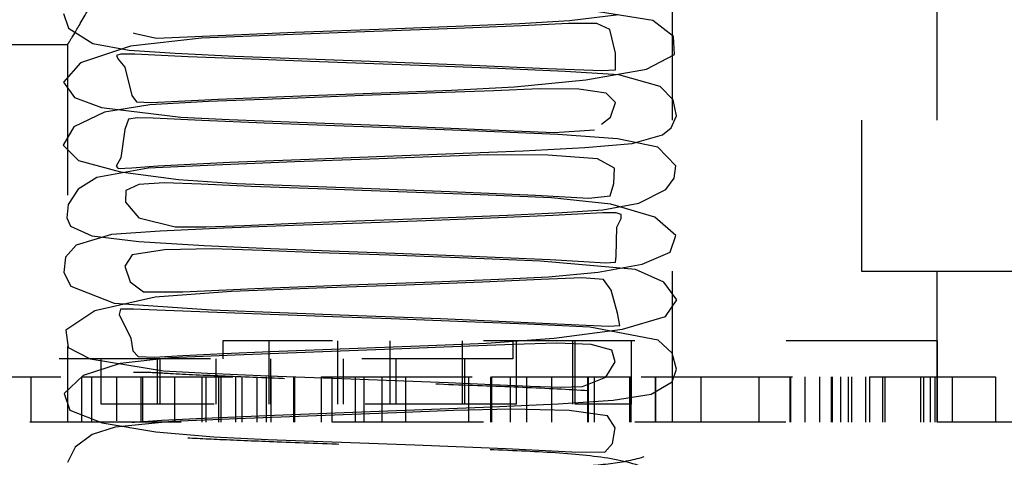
# Model space of a CAD drawing. Header units: inches. Extents: x 1772 to 2706, y -534 to -52.
# Tile 22 of 61: x 1873.897 to 1874.548, y -501.724 to -501.435. Entities that reach past the tile are written whole.
import ezdxf

# ---------------------------------------------------------------- set-up
doc = ezdxf.new("R2010")
doc.units = ezdxf.units.IN
doc.header["$LTSCALE"] = 0.5
doc.header["$MEASUREMENT"] = 0
doc.linetypes.add('HIDDEN', pattern=[0.225, 0.15, -0.075])
doc.layers.add('SID-M-H', color=4, linetype='HIDDEN')

msp = doc.modelspace()

# ---------------------------------------------------------------- linework, layer by layer
at = {"layer": 'SID-M-H'}
for p, q in [((1874.45341, -494.10102), (1874.45341, -501.60102)), ((1874.32841, -501.70102), (1874.32841, -500.95102)), ((1874.50341, -501.70102), (1874.50341, -500.95102)), ((1873.92567, -501.43053), (1873.92906, -501.44025)), ((1874.31534, -501.43516), (1874.26292, -501.4268)), ((1874.22722, -501.43717), (1874.26032, -501.43509)), ((1874.2784, -501.43707), (1874.25952, -501.43716)), ((1874.26032, -501.43509), (1874.29278, -501.43103)), ((1874.28683, -501.44098), (1874.2784, -501.43707)), ((1874.32895, -501.44577), (1874.31534, -501.43516)), ((1873.92906, -501.44025), (1873.94505, -501.45024)), ((1873.972, -501.44327), (1873.97215, -501.44358)), ((1873.97215, -501.44358), (1873.9872, -501.44674)), ((1874.04842, -501.44412), (1874.07879, -501.44286)), ((1874.13091, -501.44245), (1874.07155, -501.44453)), ((1874.07879, -501.44286), (1874.14031, -501.44057)), ((1874.18564, -501.4404), (1874.13091, -501.44245)), ((1874.14031, -501.44057), (1874.19051, -501.43868)), ((1874.22872, -501.43864), (1874.18564, -501.4404)), ((1874.19051, -501.43868), (1874.22722, -501.43717)), ((1874.25952, -501.43716), (1874.22872, -501.43864)), ((1874.29073, -501.45665), (1874.28683, -501.44098)), ((1874.01696, -501.44688), (1873.96993, -501.45205)), ((1873.9872, -501.44674), (1874.02268, -501.44534)), ((1874.07155, -501.44453), (1874.01696, -501.44688)), ((1874.02268, -501.44534), (1874.04842, -501.44412)), ((1874.32964, -501.45765), (1874.32895, -501.44577)), ((1873.62841, -501.45102), (1873.92854, -501.45102)), ((1873.92841, -501.45081), (1873.92841, -501.70102)), ((1873.96993, -501.45205), (1873.93684, -501.46311)), ((1873.94505, -501.45024), (1873.96922, -501.45477)), ((1873.96922, -501.45477), (1873.99953, -501.45681)), ((1873.93684, -501.46311), (1873.92577, -501.47596)), ((1873.96363, -501.45728), (1873.96068, -501.45833)), ((1873.96068, -501.45833), (1873.96194, -501.46067)), ((1873.96194, -501.46067), (1873.96621, -501.46601)), ((1873.97284, -501.45738), (1873.96363, -501.45728)), ((1874.00816, -501.45906), (1873.97284, -501.45738)), ((1873.99953, -501.45681), (1874.03895, -501.45863)), ((1874.04992, -501.4607), (1874.00816, -501.45906)), ((1874.03895, -501.45863), (1874.08681, -501.46053)), ((1874.08881, -501.46214), (1874.04992, -501.4607)), ((1874.08681, -501.46053), (1874.14031, -501.46253)), ((1874.1249, -501.46348), (1874.08881, -501.46214)), ((1874.14031, -501.46253), (1874.19567, -501.46476)), ((1874.29062, -501.46764), (1874.29073, -501.45665)), ((1874.31119, -501.46732), (1874.32964, -501.45765)), ((1873.96621, -501.46601), (1873.97092, -501.4847)), ((1874.16707, -501.46502), (1874.1249, -501.46348)), ((1874.21292, -501.46679), (1874.16707, -501.46502)), ((1874.19567, -501.46476), (1874.24572, -501.46694)), ((1874.25734, -501.46878), (1874.21292, -501.46679)), ((1874.24572, -501.46694), (1874.2817, -501.46823)), ((1874.29281, -501.47095), (1874.25734, -501.46878)), ((1874.271, -501.47443), (1874.31119, -501.46732)), ((1874.2817, -501.46823), (1874.29062, -501.46764)), ((1873.92577, -501.47596), (1873.93298, -501.486)), ((1874.22396, -501.4789), (1874.271, -501.47443)), ((1874.32022, -501.47868), (1874.29281, -501.47095)), ((1874.08845, -501.48464), (1874.14165, -501.48266)), ((1874.14165, -501.48266), (1874.18221, -501.48113)), ((1874.21026, -501.48155), (1874.17179, -501.48306)), ((1874.18221, -501.48113), (1874.22396, -501.4789)), ((1874.2405, -501.48038), (1874.21026, -501.48155)), ((1874.26649, -501.4805), (1874.2405, -501.48038)), ((1874.28457, -501.48322), (1874.26649, -501.4805)), ((1874.32882, -501.48752), (1874.32022, -501.47868)), ((1873.93298, -501.486), (1873.95088, -501.49262)), ((1873.97092, -501.4847), (1873.97397, -501.48892)), ((1873.97397, -501.48892), (1873.98364, -501.48947)), ((1874.02161, -501.48867), (1873.98287, -501.49092)), ((1873.98364, -501.48947), (1874.00162, -501.48845)), ((1874.00162, -501.48845), (1874.02793, -501.48709)), ((1874.06991, -501.48684), (1874.02161, -501.48867)), ((1874.02793, -501.48709), (1874.08845, -501.48464)), ((1874.12393, -501.48483), (1874.06991, -501.48684)), ((1874.17179, -501.48306), (1874.12393, -501.48483)), ((1874.29077, -501.48933), (1874.28457, -501.48322)), ((1874.33094, -501.49809), (1874.32882, -501.48752)), ((1873.95088, -501.49262), (1874.00335, -501.49913)), ((1873.98287, -501.49092), (1873.95287, -501.49573)), ((1874.28732, -501.49915), (1874.29077, -501.48933)), ((1873.95287, -501.49573), (1873.93255, -501.50548)), ((1873.96878, -501.50032), (1873.96616, -501.50716)), ((1873.97461, -501.49947), (1873.96878, -501.50032)), ((1873.98494, -501.49972), (1873.97461, -501.49947)), ((1874.01724, -501.50136), (1873.98494, -501.49972)), ((1874.00335, -501.49913), (1874.0352, -501.50062)), ((1874.05831, -501.5031), (1874.01724, -501.50136)), ((1874.0352, -501.50062), (1874.08063, -501.50244)), ((1874.28152, -501.50374), (1874.28732, -501.49915)), ((1874.32757, -501.50621), (1874.33094, -501.49809)), ((1873.93255, -501.50548), (1873.92552, -501.51754)), ((1873.96616, -501.50716), (1873.96364, -501.52607)), ((1874.1052, -501.50489), (1874.05831, -501.5031)), ((1874.08063, -501.50244), (1874.14005, -501.50464)), ((1874.15501, -501.50668), (1874.1052, -501.50489)), ((1874.14005, -501.50464), (1874.2028, -501.50716)), ((1874.20543, -501.50849), (1874.15501, -501.50668)), ((1874.2028, -501.50716), (1874.22887, -501.50834)), ((1874.25265, -501.51056), (1874.20543, -501.50849)), ((1874.22887, -501.50834), (1874.25009, -501.50913)), ((1874.25009, -501.50913), (1874.27671, -501.50755)), ((1874.32173, -501.51085), (1874.32757, -501.50621)), ((1874.292, -501.5134), (1874.25265, -501.51056)), ((1874.31865, -501.51892), (1874.292, -501.5134)), ((1874.3016, -501.51652), (1874.32173, -501.51085)), ((1873.92552, -501.51754), (1873.9356, -501.52785)), ((1874.18426, -501.52318), (1874.22971, -501.5213)), ((1874.22971, -501.5213), (1874.27047, -501.51923)), ((1874.27047, -501.51923), (1874.3016, -501.51652)), ((1874.33057, -501.53123), (1874.31865, -501.51892)), ((1873.9356, -501.52785), (1873.96341, -501.53527)), ((1873.96364, -501.52607), (1873.96041, -501.53161)), ((1874.03561, -501.52894), (1874.0882, -501.52679)), ((1874.12818, -501.52681), (1874.07869, -501.52864)), ((1874.0882, -501.52679), (1874.13823, -501.52492)), ((1874.16933, -501.52529), (1874.12818, -501.52681)), ((1874.13823, -501.52492), (1874.18426, -501.52318)), ((1874.20587, -501.5241), (1874.16933, -501.52529)), ((1874.24603, -501.52412), (1874.20587, -501.5241)), ((1874.27879, -501.52659), (1874.24603, -501.52412)), ((1874.29003, -501.53292), (1874.27879, -501.52659)), ((1873.9817, -501.53287), (1873.94769, -501.53909)), ((1873.96041, -501.53161), (1873.96193, -501.53309)), ((1873.96193, -501.53309), (1873.97088, -501.53251)), ((1873.97088, -501.53251), (1873.98801, -501.53132)), ((1874.0258, -501.53077), (1873.9817, -501.53287)), ((1873.98801, -501.53132), (1874.03561, -501.52894)), ((1874.07869, -501.52864), (1874.0258, -501.53077)), ((1874.28949, -501.54302), (1874.29003, -501.53292)), ((1874.32949, -501.53938), (1874.33057, -501.53123)), ((1873.94769, -501.53909), (1873.93528, -501.54667)), ((1873.96341, -501.53527), (1874.00173, -501.54029)), ((1874.00173, -501.54029), (1874.04001, -501.5429)), ((1874.324, -501.54699), (1874.32949, -501.53938)), ((1873.93528, -501.54667), (1873.92867, -501.55677)), ((1873.96688, -501.54751), (1873.96662, -501.55527)), ((1873.97557, -501.54363), (1873.96688, -501.54751)), ((1873.99221, -501.54257), (1873.97557, -501.54363)), ((1874.01664, -501.54345), (1873.99221, -501.54257)), ((1874.04972, -501.54489), (1874.01664, -501.54345)), ((1874.04001, -501.5429), (1874.07633, -501.54441)), ((1874.0936, -501.54659), (1874.04972, -501.54489)), ((1874.07633, -501.54441), (1874.12347, -501.54617)), ((1874.14699, -501.54856), (1874.0936, -501.54659)), ((1874.12347, -501.54617), (1874.18122, -501.54833)), ((1874.28717, -501.55118), (1874.28949, -501.54302)), ((1874.30604, -501.55604), (1874.324, -501.54699)), ((1874.20126, -501.55049), (1874.14699, -501.54856)), ((1874.18122, -501.54833), (1874.23774, -501.55077)), ((1874.24845, -501.55257), (1874.20126, -501.55049)), ((1874.23774, -501.55077), (1874.27296, -501.55261)), ((1874.28759, -501.55657), (1874.24845, -501.55257)), ((1874.27296, -501.55261), (1874.28717, -501.55118)), ((1873.92867, -501.55677), (1873.92798, -501.56566)), ((1873.96662, -501.55527), (1873.97555, -501.56575)), ((1874.25551, -501.56225), (1874.28221, -501.56039)), ((1874.28221, -501.56039), (1874.30604, -501.55604)), ((1874.31662, -501.56532), (1874.28759, -501.55657)), ((1873.92798, -501.56566), (1873.93039, -501.57114)), ((1873.97555, -501.56575), (1873.99951, -501.57164)), ((1874.10635, -501.56823), (1874.16883, -501.56591)), ((1874.20804, -501.56594), (1874.16528, -501.56758)), ((1874.16883, -501.56591), (1874.21918, -501.56392)), ((1874.24925, -501.56416), (1874.20804, -501.56594)), ((1874.21918, -501.56392), (1874.25551, -501.56225)), ((1874.28234, -501.56238), (1874.24925, -501.56416)), ((1874.29105, -501.5623), (1874.28234, -501.56238)), ((1874.29445, -501.56348), (1874.29105, -501.5623)), ((1874.29154, -501.57193), (1874.29432, -501.5661)), ((1874.29432, -501.5661), (1874.29445, -501.56348)), ((1874.33053, -501.57747), (1874.31662, -501.56532)), ((1873.93039, -501.57114), (1873.94445, -501.57759)), ((1874.03153, -501.57261), (1873.98954, -501.57459)), ((1873.99951, -501.57164), (1874.01974, -501.57171)), ((1874.01974, -501.57171), (1874.04513, -501.57081)), ((1874.07776, -501.57079), (1874.03153, -501.57261)), ((1874.04513, -501.57081), (1874.07448, -501.56954)), ((1874.07448, -501.56954), (1874.10635, -501.56823)), ((1874.12326, -501.56913), (1874.07776, -501.57079)), ((1874.16528, -501.56758), (1874.12326, -501.56913)), ((1874.29106, -501.59107), (1874.29154, -501.57193)), ((1873.95745, -501.57684), (1873.93412, -501.58374)), ((1873.94445, -501.57759), (1873.9755, -501.58134)), ((1873.98954, -501.57459), (1873.95745, -501.57684)), ((1874.3269, -501.58846), (1874.33053, -501.57747)), ((1873.93412, -501.58374), (1873.92709, -501.59173)), ((1873.9755, -501.58134), (1874.01861, -501.58396)), ((1874.024, -501.58631), (1873.99255, -501.58697)), ((1874.01861, -501.58396), (1874.06278, -501.58598)), ((1874.05735, -501.58733), (1874.024, -501.58631)), ((1874.06278, -501.58598), (1874.10199, -501.58751)), ((1873.92709, -501.59173), (1873.92591, -501.60192)), ((1873.9712, -501.5903), (1873.96631, -501.59773)), ((1873.99255, -501.58697), (1873.9712, -501.5903)), ((1874.09483, -501.58877), (1874.05735, -501.58733)), ((1874.14107, -501.59047), (1874.09483, -501.58877)), ((1874.10199, -501.58751), (1874.14484, -501.58909)), ((1874.19326, -501.59243), (1874.14107, -501.59047)), ((1874.14484, -501.58909), (1874.19539, -501.59103)), ((1874.24103, -501.59432), (1874.19326, -501.59243)), ((1874.19539, -501.59103), (1874.24756, -501.59332)), ((1874.24756, -501.59332), (1874.2697, -501.59457)), ((1874.29069, -501.5951), (1874.29106, -501.59107)), ((1874.30832, -501.5963), (1874.3269, -501.58846)), ((1873.96631, -501.59773), (1873.96976, -501.60802)), ((1874.30399, -501.59997), (1874.24103, -501.59432)), ((1874.2697, -501.59457), (1874.28411, -501.59556)), ((1874.27911, -501.60173), (1874.30832, -501.5963)), ((1874.28411, -501.59556), (1874.29069, -501.5951)), ((1873.92591, -501.60192), (1873.9305, -501.61087)), ((1874.17082, -501.60798), (1874.2136, -501.6063)), ((1874.2136, -501.6063), (1874.24636, -501.60469)), ((1874.26845, -501.60533), (1874.24153, -501.60659)), ((1874.24636, -501.60469), (1874.27911, -501.60173)), ((1874.28283, -501.60658), (1874.26845, -501.60533)), ((1874.3226, -501.60818), (1874.30399, -501.59997)), ((1874.45341, -501.60102), (1884.45341, -501.60102)), ((1873.9305, -501.61087), (1873.95917, -501.62208)), ((1873.96976, -501.60802), (1873.97861, -501.61461)), ((1874.00469, -501.61475), (1874.05216, -501.6125)), ((1874.0933, -501.61232), (1874.03679, -501.6144)), ((1874.05216, -501.6125), (1874.11474, -501.61006)), ((1874.15203, -501.61021), (1874.0933, -501.61232)), ((1874.11474, -501.61006), (1874.17082, -501.60798)), ((1874.20271, -501.60827), (1874.15203, -501.61021)), ((1874.24153, -501.60659), (1874.20271, -501.60827)), ((1874.28786, -501.61359), (1874.28283, -501.60658)), ((1874.33131, -501.61998), (1874.3226, -501.60818)), ((1873.98633, -501.61815), (1873.94645, -501.62722)), ((1873.97861, -501.61461), (1874.00469, -501.61475)), ((1874.03679, -501.6144), (1873.98633, -501.61815)), ((1874.29205, -501.62888), (1874.28786, -501.61359)), ((1873.95917, -501.62208), (1874.02363, -501.6265)), ((1874.32384, -501.63107), (1874.33131, -501.61998)), ((1873.94645, -501.62722), (1873.92727, -501.64015)), ((1873.96332, -501.62609), (1873.96245, -501.62976)), ((1873.96245, -501.62976), (1873.97032, -501.64545)), ((1873.97193, -501.62605), (1873.96332, -501.62609)), ((1873.9875, -501.62678), (1873.97193, -501.62605)), ((1874.02724, -501.6284), (1873.9875, -501.62678)), ((1874.02363, -501.6265), (1874.06875, -501.62838)), ((1874.06831, -501.62993), (1874.02724, -501.6284)), ((1874.10387, -501.63124), (1874.06831, -501.62993)), ((1874.06875, -501.62838), (1874.12011, -501.63031)), ((1874.14233, -501.63265), (1874.10387, -501.63124)), ((1874.12011, -501.63031), (1874.17493, -501.63242)), ((1874.29348, -501.63694), (1874.29205, -501.62888)), ((1874.29534, -501.63938), (1874.32384, -501.63107)), ((1874.18647, -501.63429), (1874.14233, -501.63265)), ((1874.17493, -501.63242), (1874.22803, -501.6347)), ((1874.23258, -501.63616), (1874.18647, -501.63429)), ((1874.22803, -501.6347), (1874.2712, -501.63674)), ((1874.27381, -501.63813), (1874.23258, -501.63616)), ((1874.2712, -501.63674), (1874.28602, -501.63738)), ((1874.31886, -501.64663), (1874.27381, -501.63813)), ((1874.28602, -501.63738), (1874.29348, -501.63694)), ((1873.92727, -501.64015), (1873.9288, -501.65144)), ((1874.20536, -501.6486), (1874.25023, -501.64536)), ((1874.25023, -501.64536), (1874.29534, -501.63938)), ((1873.9288, -501.65144), (1873.94323, -501.65905)), ((1873.97032, -501.64545), (1873.97146, -501.65383)), ((1874.03108, -501.64702), (1874.03108, -501.65902)), ((1874.50349, -501.64702), (1874.03108, -501.64702)), ((1874.06175, -501.68902), (1874.06175, -501.64702)), ((1874.10699, -501.68902), (1874.10699, -501.64702)), ((1874.12035, -501.65199), (1874.16694, -501.65026)), ((1874.14161, -501.68902), (1874.14161, -501.64702)), ((1874.18843, -501.65096), (1874.14379, -501.65264)), ((1874.16694, -501.65026), (1874.20536, -501.6486)), ((1874.22322, -501.64954), (1874.18843, -501.65096)), ((1874.18953, -501.68902), (1874.18953, -501.64702)), ((1874.2229, -501.64702), (1874.2229, -501.65902)), ((1874.25168, -501.64865), (1874.22322, -501.64954)), ((1874.22525, -501.68902), (1874.22525, -501.64702)), ((1874.27461, -501.64964), (1874.25168, -501.64865)), ((1874.26241, -501.68902), (1874.26241, -501.64702)), ((1874.26404, -501.68902), (1874.26404, -501.64702)), ((1874.28836, -501.65337), (1874.27461, -501.64964)), ((1874.3012, -501.68902), (1874.3012, -501.64702)), ((1874.32808, -501.65523), (1874.31886, -501.64663)), ((1874.50349, -501.70102), (1874.50349, -501.64702)), ((1873.97146, -501.65383), (1873.97517, -501.65758)), ((1873.97517, -501.65758), (1873.98574, -501.6579)), ((1873.98574, -501.6579), (1874.0046, -501.65682)), ((1874.03924, -501.65651), (1873.99675, -501.65845)), ((1874.0046, -501.65682), (1874.03167, -501.65546)), ((1874.03167, -501.65546), (1874.06243, -501.65419)), ((1874.09114, -501.65459), (1874.03924, -501.65651)), ((1874.06243, -501.65419), (1874.12035, -501.65199)), ((1874.14379, -501.65264), (1874.09114, -501.65459)), ((1874.29038, -501.66101), (1874.28836, -501.65337)), ((1874.33091, -501.6658), (1874.32808, -501.65523)), ((1874.2229, -501.65902), (1873.75332, -501.65902)), ((1873.96317, -501.66205), (1873.93873, -501.67005)), ((1873.94323, -501.65905), (1873.99189, -501.66696)), ((1873.95062, -501.68902), (1873.95062, -501.65902)), ((1873.99675, -501.65845), (1873.96317, -501.66205)), ((1873.98778, -501.68902), (1873.98778, -501.65902)), ((1873.98956, -501.68902), (1873.98956, -501.65902)), ((1874.02672, -501.68902), (1874.02672, -501.65902)), ((1874.06271, -501.68902), (1874.06271, -501.65902)), ((1874.11079, -501.68902), (1874.11079, -501.65902)), ((1874.14573, -501.68902), (1874.14573, -501.65902)), ((1874.19109, -501.68902), (1874.19109, -501.65902)), ((1874.28436, -501.67116), (1874.29038, -501.66101)), ((1873.90411, -501.67102), (1873.90411, -501.70102)), ((1873.93873, -501.67005), (1873.92618, -501.68188)), ((1873.93761, -501.67102), (1873.93761, -501.70102)), ((1873.93761, -501.67102), (1874.07774, -501.67102)), ((1873.94431, -501.67102), (1873.94431, -501.70102)), ((1873.96076, -501.67102), (1873.96076, -501.70008)), ((1873.97691, -501.67102), (1873.97691, -501.70102)), ((1873.97782, -501.67102), (1873.97782, -501.70102)), ((1873.99189, -501.66696), (1874.0209, -501.66853)), ((1873.99915, -501.67102), (1873.99915, -501.70102)), ((1874.01712, -501.67102), (1874.01712, -501.70102)), ((1874.01977, -501.67102), (1874.01977, -501.70102)), ((1874.0209, -501.66853), (1874.06095, -501.67021)), ((1874.02828, -501.67102), (1874.02828, -501.70102)), ((1874.02971, -501.67102), (1874.02971, -501.70102)), ((1874.03935, -501.67102), (1874.03935, -501.70102)), ((1874.04362, -501.67102), (1874.04362, -501.70102)), ((1874.05347, -501.67102), (1874.05347, -501.70102)), ((1874.05978, -501.67102), (1874.05978, -501.70102)), ((1874.06095, -501.67021), (1874.11564, -501.67228)), ((1874.06281, -501.67102), (1874.06281, -501.70102)), ((1874.07774, -501.67102), (1874.07774, -501.70102)), ((1874.07835, -501.67102), (1874.07835, -501.70102)), ((1874.09601, -501.67102), (1874.09601, -501.70102)), ((1874.10302, -501.67102), (1874.10302, -501.70102)), ((1874.11855, -501.67102), (1874.11855, -501.70102)), ((1874.12438, -501.67102), (1874.12438, -501.70102)), ((1874.13622, -501.67102), (1874.13622, -501.70102)), ((1874.15174, -501.67102), (1874.15174, -501.70102)), ((1874.19349, -501.67102), (1874.19349, -501.70102)), ((1874.20799, -501.67102), (1874.20799, -501.70102)), ((1874.20807, -501.67102), (1874.20807, -501.70102)), ((1874.20864, -501.67102), (1874.20864, -501.70102)), ((1874.2087, -501.67102), (1874.2087, -501.70102)), ((1874.21559, -501.67102), (1874.22093, -501.67102)), ((1874.22093, -501.67102), (1874.22093, -501.70102)), ((1874.23187, -501.67102), (1874.23187, -501.70102)), ((1874.24832, -501.67102), (1874.24832, -501.70102)), ((1874.26892, -501.67729), (1874.28436, -501.67116)), ((1874.27208, -501.67102), (1874.27208, -501.70102)), ((1874.27259, -501.67102), (1874.27259, -501.70102)), ((1874.27665, -501.67102), (1874.27665, -501.70102)), ((1874.29986, -501.67102), (1874.29986, -501.70102)), ((1874.30071, -501.67102), (1874.30071, -501.70102)), ((1874.3076, -501.67102), (1874.45872, -501.67102)), ((1874.31686, -501.67102), (1874.31686, -501.70102)), ((1874.31714, -501.67102), (1874.31714, -501.70102)), ((1874.32804, -501.67421), (1874.33091, -501.6658)), ((1874.34702, -501.67102), (1874.34702, -501.70102)), ((1874.3854, -501.67102), (1874.3854, -501.70102)), ((1874.40584, -501.67102), (1874.40584, -501.70102)), ((1874.40642, -501.67102), (1874.40642, -501.70102)), ((1874.41586, -501.67102), (1874.41586, -501.70102)), ((1874.42561, -501.67102), (1874.42561, -501.70102)), ((1874.43323, -501.67102), (1874.43323, -501.70102)), ((1874.43395, -501.67102), (1874.43395, -501.70102)), ((1874.43937, -501.67102), (1874.43937, -501.70102)), ((1874.44445, -501.67102), (1874.44445, -501.70102)), ((1874.44663, -501.67102), (1874.44663, -501.70102)), ((1874.45607, -501.67102), (1874.45607, -501.70102)), ((1874.45872, -501.67102), (1874.45872, -501.70102)), ((1874.46723, -501.67102), (1874.46723, -501.70102)), ((1874.46866, -501.67102), (1874.46866, -501.70102)), ((1874.49242, -501.67102), (1874.49242, -501.70102)), ((1874.49435, -501.67102), (1874.49435, -501.70102)), ((1874.49873, -501.67102), (1874.49873, -501.70102)), ((1874.50176, -501.67102), (1874.50176, -501.70102)), ((1874.51334, -501.67102), (1874.51334, -501.70102)), ((1874.54197, -501.67102), (1874.54197, -501.70102)), ((1874.11564, -501.67228), (1874.18003, -501.67473)), ((1874.18003, -501.67473), (1874.20922, -501.676)), ((1874.20922, -501.676), (1874.23423, -501.6771)), ((1874.23423, -501.6771), (1874.25424, -501.67771)), ((1874.25424, -501.67771), (1874.26892, -501.67729)), ((1874.31434, -501.68243), (1874.32804, -501.67421)), ((1873.92618, -501.68188), (1873.92994, -501.6931)), ((1874.28919, -501.68647), (1874.31434, -501.68243)), ((1874.22525, -501.68902), (1873.95062, -501.68902)), ((1874.16338, -501.69252), (1874.20911, -501.69072)), ((1874.20911, -501.69072), (1874.25277, -501.68873)), ((1874.25277, -501.68873), (1874.28919, -501.68647)), ((1874.3012, -501.68902), (1874.26404, -501.68902)), ((1873.92994, -501.6931), (1873.95118, -501.70141)), ((1874.01371, -501.69848), (1874.06527, -501.69623)), ((1874.09888, -501.69643), (1874.04611, -501.69846)), ((1874.06527, -501.69623), (1874.1169, -501.69425)), ((1874.14583, -501.6947), (1874.09888, -501.69643)), ((1874.1169, -501.69425), (1874.16338, -501.69252)), ((1874.18357, -501.69329), (1874.14583, -501.6947)), ((1874.22159, -501.69234), (1874.18357, -501.69329)), ((1874.25995, -501.6932), (1874.22159, -501.69234)), ((1874.28528, -501.69676), (1874.25995, -501.6932)), ((1874.29041, -501.70472), (1874.28528, -501.69676)), ((1876.00341, -501.70102), (1873.62841, -501.70102)), ((1873.95118, -501.70141), (1873.98669, -501.70733)), ((1873.99732, -501.70052), (1873.95983, -501.70418)), ((1873.96076, -501.70046), (1873.96076, -501.70102)), ((1873.97101, -501.70102), (1873.97268, -501.70091)), ((1873.97268, -501.70091), (1873.99065, -501.6997)), ((1873.99065, -501.6997), (1874.01371, -501.69848)), ((1874.04611, -501.69846), (1873.99732, -501.70052)), ((1873.94462, -501.70915), (1873.93339, -501.71747)), ((1873.95983, -501.70418), (1873.94462, -501.70915)), ((1873.98669, -501.70733), (1874.02518, -501.71064)), ((1874.2887, -501.71503), (1874.29041, -501.70472)), ((1874.02518, -501.71064), (1874.06074, -501.71234)), ((1874.06074, -501.71234), (1874.10334, -501.71396)), ((1874.10334, -501.71396), (1874.15794, -501.71598)), ((1874.15794, -501.71598), (1874.21812, -501.71838)), ((1874.28357, -501.72081), (1874.2887, -501.71503)), ((1873.93339, -501.71747), (1873.92829, -501.72763)), ((1874.21812, -501.71838), (1874.2619, -501.72061)), ((1874.2619, -501.72061), (1874.28357, -501.72081))]:
    msp.add_line(p, q, dxfattribs=at)
for points, knots in [([(1873.92854, -501.45081), (1873.92911, -501.4499), (1873.93027, -501.44807), (1873.9399, -501.43208), (1873.95347, -501.40647), (1873.96684, -501.37263), (1873.97342, -501.33468), (1873.97122, -501.2996), (1873.96221, -501.26661), (1873.94868, -501.23584), (1873.93526, -501.21196), (1873.92791, -501.20022), (1873.92895, -501.2019), (1873.92917, -501.20225)], [0, 0, 0, 0, 0.087843, 0.177832, 0.278119, 0.392298, 0.479056, 0.566082, 0.64891, 0.74581, 0.860331, 0.971334, 1, 1, 1, 1]), ([(1873.824, -501.67102), (1873.8372, -501.67102), (1873.86354, -501.67102), (1873.90302, -501.67102), (1873.93001, -501.67102), (1873.94275, -501.67102), (1873.94379, -501.67102), (1873.94431, -501.67102)], [0, 0, 0, 0, 0.251071, 0.501095, 0.749791, 0.874852, 1, 1, 1, 1]), ([(1873.97271, -501.77978), (1873.97295, -501.7802), (1873.9751, -501.78412), (1873.98964, -501.78383), (1874.02114, -501.78252), (1874.05604, -501.78083), (1874.09586, -501.77927), (1874.14498, -501.7775), (1874.19491, -501.77559), (1874.23344, -501.77408), (1874.26735, -501.77205), (1874.29897, -501.76774), (1874.32247, -501.76143), (1874.33374, -501.75196), (1874.32838, -501.73938), (1874.30412, -501.72733), (1874.26758, -501.72195), (1874.22304, -501.71972), (1874.17133, -501.71801), (1874.11736, -501.71601), (1874.06842, -501.71419), (1874.03002, -501.71266), (1873.99949, -501.71109), (1873.97954, -501.71082), (1873.96326, -501.71446), (1873.96566, -501.72737), (1873.98106, -501.73855), (1874.00074, -501.74045), (1874.02176, -501.74029), (1874.04781, -501.73926), (1874.08718, -501.73749), (1874.13981, -501.73552), (1874.19614, -501.73347), (1874.23995, -501.73152), (1874.27071, -501.73025), (1874.29732, -501.72732), (1874.31921, -501.72179), (1874.33126, -501.70775), (1874.33052, -501.69667), (1874.32314, -501.6874), (1874.3043, -501.68236), (1874.27269, -501.68006), (1874.22845, -501.67787), (1874.17866, -501.67606), (1874.12781, -501.67427), (1874.07873, -501.67246), (1874.03404, -501.67068), (1874.0029, -501.6693), (1873.98281, -501.66805), (1873.96993, -501.66789), (1873.96359, -501.66837), (1873.96812, -501.68295), (1873.96351, -501.69638), (1873.9598, -501.70032), (1873.96097, -501.70065), (1873.96125, -501.70073)], [0, 0, 0, 0, 0.002545, 0.023698, 0.048206, 0.06177, 0.076106, 0.102766, 0.124777, 0.142269, 0.159715, 0.179379, 0.201117, 0.223535, 0.246186, 0.268538, 0.29102, 0.313988, 0.33779, 0.362083, 0.383716, 0.40227, 0.418152, 0.434529, 0.451854, 0.492727, 0.518284, 0.531939, 0.545803, 0.559833, 0.573965, 0.601936, 0.627041, 0.648454, 0.666321, 0.683104, 0.699889, 0.717841, 0.728157, 0.739104, 0.762441, 0.787675, 0.812095, 0.835184, 0.857085, 0.878189, 0.899198, 0.920129, 0.930522, 0.940482, 0.958772, 0.976107, 0.985942, 0.996616, 1, 1, 1, 1]), ([(1874.09601, -501.67102), (1874.09656, -501.67102), (1874.09764, -501.67102), (1874.11019, -501.67102), (1874.14597, -501.67102), (1874.18358, -501.67102), (1874.20864, -501.67102)], [0, 0, 0, 0, 0.125454, 0.250897, 0.500851, 1, 1, 1, 1]), ([(1874.20864, -501.67102), (1874.22715, -501.67102), (1874.2602, -501.67102), (1874.28834, -501.67102), (1874.30071, -501.67102)], [0, 0, 0, 0, 0.560137, 1, 1, 1, 1]), ([(1874.45872, -501.67102), (1874.47616, -501.67102), (1874.50224, -501.67102), (1874.53033, -501.67102), (1874.54067, -501.67102), (1874.54154, -501.67102), (1874.54197, -501.67102)], [0, 0, 0, 0, 0.5014, 0.750128, 0.875051, 1, 1, 1, 1]), ([(1874.51334, -501.70102), (1874.51301, -501.70102), (1874.51235, -501.70102), (1874.50979, -501.70102), (1874.50648, -501.70102), (1874.50602, -501.70102)], [0, 0, 0, 0, 0.463002, 0.925534, 1, 1, 1, 1])]:
    msp.add_open_spline(points, degree=3, knots=knots, dxfattribs=at)

doc.saveas('drawing.dxf')
